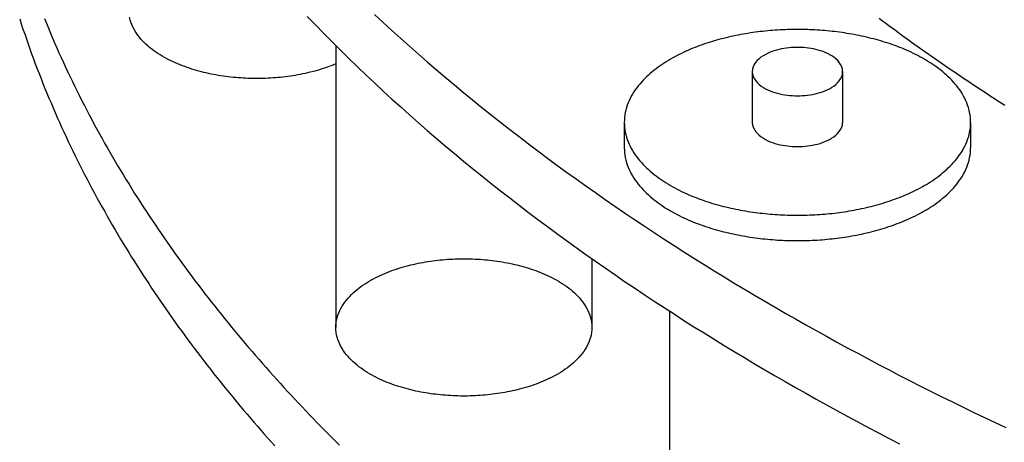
# Model space of a CAD drawing. Header units: millimetres. Extents: x 0 to 841, y 0 to 594.
# Tile 6 of 34: x 192 to 239, y 281 to 302. Entities that reach past the tile are written whole.
import ezdxf

# ---------------------------------------------------------------- set-up
doc = ezdxf.new("R2010")
doc.units = ezdxf.units.MM
doc.layers.add('FINA', color=7, linetype='CONTINUOUS', lineweight=25)

msp = doc.modelspace()

# ---------------------------------------------------------------- linework, layer by layer
at = {"layer": 'FINA'}
for points in [[(191.786, 301.967), (191.865, 301.724), (191.945, 301.481), (192.027, 301.239), (192.11, 300.997), (192.194, 300.756), (192.279, 300.515), (192.366, 300.274), (192.454, 300.034), (192.543, 299.795), (192.634, 299.556), (192.726, 299.317), (192.819, 299.079), (192.913, 298.842), (193.009, 298.605), (193.106, 298.368), (193.204, 298.132), (193.303, 297.896), (193.403, 297.661), (193.505, 297.427), (193.608, 297.193), (193.712, 296.959), (193.817, 296.726), (193.924, 296.494), (194.031, 296.262), (194.14, 296.031), (194.249, 295.8), (194.36, 295.57), (194.472, 295.34), (194.586, 295.111), (194.7, 294.882), (194.815, 294.654), (194.932, 294.426), (195.049, 294.2), (195.168, 293.973), (195.288, 293.747), (195.408, 293.522), (195.53, 293.297), (195.653, 293.073), (195.777, 292.85), (195.902, 292.627), (196.028, 292.404), (196.155, 292.182), (196.283, 291.961), (196.412, 291.74), (196.542, 291.52), (196.673, 291.301), (196.804, 291.082), (196.937, 290.863), (197.071, 290.646), (197.206, 290.428), (197.342, 290.212), (197.478, 289.996), (197.616, 289.78), (197.754, 289.566), (197.894, 289.351), (198.034, 289.138), (198.175, 288.925), (198.318, 288.712), (198.461, 288.5), (198.605, 288.289), (198.749, 288.079), (198.895, 287.869), (199.041, 287.659), (199.189, 287.45), (199.337, 287.242), (199.486, 287.034), (199.636, 286.827), (199.787, 286.621), (199.938, 286.415), (200.09, 286.21), (200.243, 286.005), (200.397, 285.801), (200.552, 285.597), (200.708, 285.395), (200.864, 285.192), (201.021, 284.991), (201.179, 284.789), (201.337, 284.589), (201.496, 284.389), (201.657, 284.19), (201.817, 283.991), (201.979, 283.793), (202.141, 283.595), (202.304, 283.399), (202.468, 283.202), (202.632, 283.007), (202.797, 282.811), (202.963, 282.617), (203.129, 282.423), (203.297, 282.229), (203.464, 282.037), (203.633, 281.845), (203.802, 281.653), (203.972, 281.462), (204.142, 281.271)], [(192.98, 301.998), (193.078, 301.759), (193.176, 301.52), (193.276, 301.282), (193.377, 301.044), (193.48, 300.807), (193.584, 300.57), (193.688, 300.334), (193.794, 300.099), (193.902, 299.864), (194.01, 299.629), (194.12, 299.395), (194.23, 299.162), (194.342, 298.929), (194.455, 298.697), (194.57, 298.465), (194.685, 298.234), (194.801, 298.003), (194.919, 297.773), (195.038, 297.544), (195.157, 297.315), (195.278, 297.087), (195.4, 296.859), (195.523, 296.632), (195.647, 296.405), (195.773, 296.179), (195.899, 295.954), (196.026, 295.729), (196.154, 295.505), (196.284, 295.281), (196.414, 295.058), (196.545, 294.836), (196.678, 294.614), (196.811, 294.393), (196.945, 294.172), (197.081, 293.952), (197.217, 293.733), (197.354, 293.514), (197.492, 293.296), (197.632, 293.078), (197.772, 292.861), (197.913, 292.645), (198.055, 292.429), (198.198, 292.214), (198.341, 291.999), (198.486, 291.785), (198.632, 291.572), (198.778, 291.359), (198.925, 291.147), (199.074, 290.935), (199.223, 290.724), (199.373, 290.514), (199.524, 290.304), (199.675, 290.095), (199.828, 289.887), (199.981, 289.679), (200.135, 289.471), (200.29, 289.265), (200.446, 289.059), (200.603, 288.853), (200.76, 288.649), (200.918, 288.444), (201.077, 288.241), (201.237, 288.038), (201.397, 287.835), (201.559, 287.634), (201.721, 287.432), (201.883, 287.232), (202.047, 287.032), (202.211, 286.832), (202.376, 286.634), (202.542, 286.436), (202.708, 286.238), (202.876, 286.041), (203.044, 285.845), (203.212, 285.649), (203.381, 285.454), (203.551, 285.259), (203.722, 285.066), (203.893, 284.872), (204.065, 284.679), (204.238, 284.487), (204.411, 284.296), (204.585, 284.105), (204.76, 283.915), (204.935, 283.725), (205.111, 283.536), (205.288, 283.347), (205.465, 283.159), (205.643, 282.972), (205.821, 282.785), (206, 282.599), (206.18, 282.413), (206.36, 282.228), (206.541, 282.044), (206.722, 281.86), (206.904, 281.677), (207.087, 281.494), (207.27, 281.312)], [(207.102, 299.793), (206.99, 299.747), (206.878, 299.703), (206.765, 299.66), (206.652, 299.62), (206.537, 299.581), (206.423, 299.543), (206.308, 299.508), (206.192, 299.474), (206.076, 299.441), (205.959, 299.41), (205.842, 299.381), (205.725, 299.353), (205.607, 299.326), (205.489, 299.301), (205.371, 299.278), (205.253, 299.255), (205.134, 299.235), (205.015, 299.215), (204.896, 299.197), (204.776, 299.18), (204.657, 299.165), (204.537, 299.151), (204.417, 299.138), (204.297, 299.126), (204.177, 299.116), (204.057, 299.107), (203.936, 299.1), (203.816, 299.093), (203.695, 299.088), (203.575, 299.084), (203.454, 299.082), (203.334, 299.081), (203.213, 299.081), (203.092, 299.082), (202.972, 299.084), (202.851, 299.088), (202.731, 299.093), (202.61, 299.099), (202.49, 299.107), (202.37, 299.116), (202.25, 299.126), (202.13, 299.137), (202.01, 299.15), (201.89, 299.164), (201.77, 299.179), (201.651, 299.196), (201.532, 299.214), (201.413, 299.233), (201.294, 299.254), (201.175, 299.276), (201.057, 299.299), (200.939, 299.324), (200.821, 299.351), (200.704, 299.379), (200.587, 299.408), (200.471, 299.439), (200.354, 299.471), (200.239, 299.505), (200.123, 299.541), (200.009, 299.578), (199.895, 299.617), (199.781, 299.657), (199.668, 299.699), (199.556, 299.743), (199.444, 299.789), (199.334, 299.837), (199.224, 299.887), (199.115, 299.938), (199.007, 299.992), (198.9, 300.048), (198.794, 300.105), (198.689, 300.166), (198.586, 300.228), (198.484, 300.292), (198.384, 300.36), (198.286, 300.429), (198.189, 300.501), (198.094, 300.576), (198.002, 300.654), (197.912, 300.734), (197.825, 300.817), (197.74, 300.903), (197.659, 300.992), (197.582, 301.085), (197.508, 301.18), (197.438, 301.279), (197.374, 301.38), (197.314, 301.485), (197.259, 301.593), (197.211, 301.703), (197.169, 301.816), (197.134, 301.931), (197.107, 302.049)], [(205.713, 302.092), (206.111, 301.679), (206.511, 301.268), (206.914, 300.861), (207.321, 300.456), (207.73, 300.054), (208.142, 299.655), (208.556, 299.259), (208.973, 298.865), (209.393, 298.475), (209.816, 298.087), (210.241, 297.702), (210.668, 297.32), (211.098, 296.94), (211.53, 296.563), (211.965, 296.189), (212.401, 295.817), (212.841, 295.449), (213.282, 295.082), (213.725, 294.719), (214.171, 294.358), (214.619, 294), (215.069, 293.644), (215.52, 293.291), (215.974, 292.941), (216.43, 292.593), (216.888, 292.247), (217.347, 291.904), (217.809, 291.564), (218.272, 291.226), (218.737, 290.89), (219.204, 290.557), (219.672, 290.227), (220.143, 289.898), (220.615, 289.573), (221.088, 289.249), (221.563, 288.928), (222.04, 288.61), (222.518, 288.293), (222.998, 287.979), (223.48, 287.668), (223.962, 287.358), (224.447, 287.051), (224.932, 286.746), (225.42, 286.444), (225.908, 286.144), (226.398, 285.846), (226.889, 285.55), (227.382, 285.256), (227.876, 284.965), (228.371, 284.676), (228.867, 284.388), (229.365, 284.104), (229.864, 283.821), (230.364, 283.54), (230.865, 283.262), (231.368, 282.985), (231.871, 282.711), (232.376, 282.438), (232.882, 282.168), (233.388, 281.9), (233.896, 281.634), (234.405, 281.37)], [(208.973, 302.187), (209.393, 301.797), (209.816, 301.409), (210.241, 301.024), (210.668, 300.642), (211.098, 300.262), (211.53, 299.885), (211.965, 299.511), (212.401, 299.139), (212.841, 298.771), (213.282, 298.405), (213.725, 298.041), (214.171, 297.68), (214.619, 297.322), (215.069, 296.966), (215.52, 296.613), (215.974, 296.263), (216.43, 295.915), (216.888, 295.569), (217.347, 295.226), (217.809, 294.886), (218.272, 294.548), (218.737, 294.212), (219.204, 293.879), (219.672, 293.549), (220.143, 293.22), (220.615, 292.895), (221.088, 292.571), (221.563, 292.25), (222.04, 291.932), (222.518, 291.615), (222.998, 291.301), (223.48, 290.99), (223.962, 290.68), (224.447, 290.373), (224.932, 290.069), (225.42, 289.766), (225.908, 289.466), (226.398, 289.168), (226.889, 288.872), (227.382, 288.578), (227.876, 288.287), (228.371, 287.998), (228.867, 287.711), (229.365, 287.426), (229.864, 287.143), (230.364, 286.862), (230.865, 286.584), (231.368, 286.307), (231.871, 286.033), (232.376, 285.761), (232.882, 285.49), (233.388, 285.222), (233.896, 284.956), (234.405, 284.692), (234.915, 284.43), (235.426, 284.17), (235.939, 283.912), (236.452, 283.655), (236.966, 283.401), (237.481, 283.149), (237.997, 282.899), (238.513, 282.651), (239.031, 282.404), (239.55, 282.16)], [(233.423, 302), (233.579, 301.883), (233.735, 301.767), (233.891, 301.651), (234.047, 301.535), (234.203, 301.42), (234.36, 301.305), (234.517, 301.19), (234.675, 301.076), (234.832, 300.962), (234.99, 300.848), (235.148, 300.735), (235.306, 300.622), (235.464, 300.509), (235.623, 300.396), (235.782, 300.284), (235.941, 300.173), (236.101, 300.061), (236.26, 299.95), (236.42, 299.839), (236.58, 299.729), (236.74, 299.619), (236.901, 299.509), (237.061, 299.399), (237.222, 299.29), (237.384, 299.181), (237.545, 299.073), (237.706, 298.964), (237.868, 298.857), (238.03, 298.749), (238.192, 298.642), (238.355, 298.535), (238.517, 298.428), (238.68, 298.322), (238.843, 298.216), (239.006, 298.11), (239.17, 298.004), (239.333, 297.899), (239.497, 297.794)], [(233.423, 302), (233.579, 301.883), (233.735, 301.767), (233.891, 301.651), (234.047, 301.535), (234.203, 301.42), (234.36, 301.305), (234.517, 301.19), (234.675, 301.076), (234.832, 300.962), (234.99, 300.848), (235.148, 300.735), (235.306, 300.622), (235.464, 300.509), (235.623, 300.396), (235.782, 300.284), (235.941, 300.173), (236.101, 300.061), (236.26, 299.95), (236.42, 299.839), (236.58, 299.729), (236.74, 299.619), (236.901, 299.509), (237.061, 299.399), (237.222, 299.29), (237.384, 299.181), (237.545, 299.073), (237.706, 298.964), (237.868, 298.857), (238.03, 298.749), (238.192, 298.642), (238.355, 298.535), (238.517, 298.428), (238.68, 298.322), (238.843, 298.216), (239.006, 298.11), (239.17, 298.004), (239.333, 297.899), (239.497, 297.794)], [(237.845, 296.956), (237.842, 297.076), (237.833, 297.196), (237.818, 297.316), (237.797, 297.434), (237.771, 297.552), (237.739, 297.668), (237.702, 297.783), (237.66, 297.895), (237.613, 298.006), (237.562, 298.115), (237.506, 298.222), (237.447, 298.326), (237.383, 298.429), (237.316, 298.529), (237.246, 298.627), (237.173, 298.722), (237.096, 298.815), (237.017, 298.906), (236.936, 298.995), (236.852, 299.081), (236.766, 299.165), (236.678, 299.247), (236.588, 299.327), (236.496, 299.405), (236.402, 299.481), (236.307, 299.554), (236.21, 299.626), (236.113, 299.696), (236.013, 299.764), (235.913, 299.831), (235.811, 299.895), (235.708, 299.958), (235.605, 300.019), (235.5, 300.079), (235.394, 300.136), (235.288, 300.193), (235.181, 300.247), (235.073, 300.301), (234.964, 300.352), (234.855, 300.402), (234.745, 300.451), (234.634, 300.499), (234.523, 300.545), (234.411, 300.589), (234.299, 300.633), (234.186, 300.675), (234.073, 300.716), (233.959, 300.755), (233.845, 300.793), (233.73, 300.83), (233.615, 300.866), (233.5, 300.901), (233.384, 300.935), (233.268, 300.967), (233.152, 300.998), (233.035, 301.028), (232.919, 301.057), (232.802, 301.085), (232.684, 301.112), (232.567, 301.138), (232.449, 301.162), (232.331, 301.186), (232.212, 301.209), (232.094, 301.23), (231.975, 301.251), (231.857, 301.27), (231.738, 301.289), (231.619, 301.306), (231.499, 301.323), (231.38, 301.339), (231.26, 301.353), (231.141, 301.367), (231.021, 301.379), (230.901, 301.391), (230.781, 301.402), (230.661, 301.412), (230.541, 301.421), (230.421, 301.429), (230.301, 301.436), (230.181, 301.442), (230.06, 301.447), (229.94, 301.451), (229.82, 301.454), (229.699, 301.456), (229.579, 301.458), (229.459, 301.458), (229.338, 301.458), (229.218, 301.456), (229.098, 301.454), (228.977, 301.451), (228.857, 301.447), (228.737, 301.442), (228.616, 301.436), (228.496, 301.429), (228.376, 301.421), (228.256, 301.412), (228.136, 301.402), (228.016, 301.391), (227.896, 301.379), (227.777, 301.367), (227.657, 301.353), (227.537, 301.339), (227.418, 301.323), (227.299, 301.306), (227.18, 301.289), (227.061, 301.27), (226.942, 301.251), (226.823, 301.23), (226.705, 301.209), (226.587, 301.186), (226.469, 301.162), (226.351, 301.138), (226.233, 301.112), (226.116, 301.085), (225.999, 301.057), (225.882, 301.028), (225.765, 300.998), (225.649, 300.967), (225.533, 300.935), (225.417, 300.901), (225.302, 300.866), (225.187, 300.83), (225.073, 300.793), (224.959, 300.755), (224.845, 300.716), (224.732, 300.675), (224.619, 300.633), (224.507, 300.589), (224.395, 300.545), (224.283, 300.499), (224.173, 300.451), (224.063, 300.402), (223.953, 300.352), (223.845, 300.301), (223.737, 300.247), (223.629, 300.193), (223.523, 300.136), (223.417, 300.079), (223.313, 300.019), (223.209, 299.958), (223.106, 299.895), (223.005, 299.831), (222.904, 299.764), (222.805, 299.696), (222.707, 299.626), (222.61, 299.554), (222.515, 299.481), (222.422, 299.405), (222.33, 299.327), (222.24, 299.247), (222.152, 299.165), (222.066, 299.081), (221.982, 298.995), (221.9, 298.906), (221.821, 298.815), (221.745, 298.722), (221.671, 298.627), (221.601, 298.529), (221.534, 298.429), (221.471, 298.326), (221.411, 298.222), (221.356, 298.115), (221.304, 298.006), (221.257, 297.895), (221.215, 297.783), (221.178, 297.668), (221.147, 297.552), (221.12, 297.434), (221.1, 297.316), (221.085, 297.196), (221.076, 297.076), (221.073, 296.956)], [(207.102, 300.673), (207.102, 287.017)], [(231.646, 299.417), (231.635, 299.536), (231.602, 299.651), (231.551, 299.76), (231.485, 299.86), (231.407, 299.951), (231.32, 300.034), (231.226, 300.109), (231.127, 300.176), (231.024, 300.237), (230.917, 300.292), (230.807, 300.341), (230.696, 300.385), (230.582, 300.425), (230.467, 300.459), (230.351, 300.489), (230.234, 300.515), (230.116, 300.537), (229.997, 300.555), (229.878, 300.569), (229.759, 300.58), (229.639, 300.587), (229.519, 300.591), (229.399, 300.591), (229.279, 300.587), (229.159, 300.58), (229.039, 300.569), (228.92, 300.555), (228.801, 300.537), (228.683, 300.515), (228.566, 300.489), (228.45, 300.459), (228.335, 300.425), (228.222, 300.385), (228.11, 300.341), (228, 300.292), (227.894, 300.237), (227.79, 300.176), (227.691, 300.109), (227.597, 300.034), (227.511, 299.951), (227.433, 299.86), (227.366, 299.76), (227.315, 299.651), (227.282, 299.536), (227.271, 299.417)], [(227.271, 299.417), (227.283, 299.295), (227.317, 299.177), (227.371, 299.066), (227.44, 298.965), (227.52, 298.872), (227.61, 298.789), (227.707, 298.713), (227.81, 298.645), (227.916, 298.584), (228.026, 298.529), (228.139, 298.48), (228.254, 298.437), (228.37, 298.398), (228.488, 298.364), (228.608, 298.335), (228.728, 298.31), (228.849, 298.289), (228.971, 298.272), (229.093, 298.259), (229.216, 298.25), (229.338, 298.244), (229.461, 298.242), (229.584, 298.244), (229.707, 298.25), (229.829, 298.259), (229.951, 298.272), (230.073, 298.29), (230.194, 298.311), (230.314, 298.336), (230.434, 298.365), (230.552, 298.399), (230.668, 298.438), (230.783, 298.482), (230.896, 298.531), (231.006, 298.586)], [(227.271, 299.417), (227.271, 296.956)], [(231.006, 298.586), (231.112, 298.647), (231.213, 298.715), (231.31, 298.791), (231.399, 298.874), (231.479, 298.966), (231.547, 299.068), (231.601, 299.178), (231.635, 299.295), (231.646, 299.417)], [(231.646, 299.417), (231.646, 296.956)], [(221.073, 296.956), (221.076, 296.836), (221.085, 296.716), (221.1, 296.596), (221.12, 296.478), (221.147, 296.36), (221.178, 296.244), (221.215, 296.13), (221.257, 296.017), (221.304, 295.906), (221.355, 295.797), (221.411, 295.691), (221.47, 295.586), (221.534, 295.484), (221.601, 295.384), (221.671, 295.286), (221.744, 295.191), (221.821, 295.098), (221.9, 295.007), (221.981, 294.918), (222.065, 294.832), (222.151, 294.748), (222.239, 294.666), (222.329, 294.586), (222.421, 294.508), (222.514, 294.432), (222.609, 294.358), (222.706, 294.287), (222.804, 294.217), (222.903, 294.148), (223.003, 294.082), (223.105, 294.018), (223.208, 293.955), (223.311, 293.894), (223.416, 293.834), (223.521, 293.776), (223.628, 293.72), (223.735, 293.666), (223.843, 293.612), (223.952, 293.561), (224.061, 293.51), (224.171, 293.462), (224.282, 293.414), (224.393, 293.368), (224.504, 293.323), (224.617, 293.28), (224.729, 293.238), (224.843, 293.197), (224.956, 293.158), (225.07, 293.119), (225.185, 293.082), (225.3, 293.046), (225.415, 293.012), (225.531, 292.978), (225.646, 292.946), (225.763, 292.915), (225.879, 292.884), (225.996, 292.855), (226.113, 292.828), (226.23, 292.801), (226.348, 292.775), (226.466, 292.75), (226.584, 292.727), (226.702, 292.704), (226.82, 292.682), (226.939, 292.662), (227.058, 292.642), (227.176, 292.624), (227.295, 292.606), (227.415, 292.589), (227.534, 292.574), (227.653, 292.559), (227.773, 292.546), (227.893, 292.533), (228.012, 292.521), (228.132, 292.51), (228.252, 292.501), (228.372, 292.492), (228.492, 292.484), (228.612, 292.477), (228.733, 292.471), (228.853, 292.465), (228.973, 292.461), (229.093, 292.458), (229.214, 292.456), (229.334, 292.454), (229.454, 292.454), (229.575, 292.454), (229.695, 292.455), (229.815, 292.458), (229.936, 292.461), (230.056, 292.465), (230.176, 292.47), (230.296, 292.476), (230.416, 292.483), (230.537, 292.491), (230.657, 292.5), (230.777, 292.51), (230.896, 292.52), (231.016, 292.532), (231.136, 292.545), (231.255, 292.558), (231.375, 292.573), (231.494, 292.588), (231.613, 292.605), (231.732, 292.622), (231.851, 292.641), (231.97, 292.66), (232.089, 292.681), (232.207, 292.702), (232.325, 292.725), (232.443, 292.748), (232.561, 292.773), (232.679, 292.799), (232.796, 292.826), (232.913, 292.853), (233.03, 292.882), (233.146, 292.912), (233.263, 292.944), (233.379, 292.976), (233.494, 293.009), (233.609, 293.044), (233.724, 293.08), (233.839, 293.117), (233.953, 293.155), (234.067, 293.194), (234.18, 293.235), (234.293, 293.277), (234.405, 293.32), (234.517, 293.365), (234.628, 293.411), (234.739, 293.458), (234.849, 293.507), (234.958, 293.557), (235.067, 293.609), (235.175, 293.662), (235.282, 293.716), (235.388, 293.772)], [(221.073, 296.956), (221.073, 295.726)], [(227.271, 296.956), (227.283, 296.834), (227.317, 296.716), (227.371, 296.606), (227.44, 296.504), (227.52, 296.411), (227.61, 296.328), (227.707, 296.252), (227.81, 296.184), (227.916, 296.123), (228.026, 296.068), (228.139, 296.019), (228.254, 295.976), (228.37, 295.937), (228.488, 295.903), (228.608, 295.874), (228.728, 295.849), (228.849, 295.828), (228.971, 295.811), (229.093, 295.798), (229.216, 295.789), (229.338, 295.783), (229.461, 295.781), (229.584, 295.783), (229.707, 295.789), (229.829, 295.798), (229.951, 295.812), (230.073, 295.829), (230.194, 295.85), (230.314, 295.875), (230.434, 295.905), (230.552, 295.939), (230.668, 295.977), (230.783, 296.021), (230.896, 296.07), (231.006, 296.125)], [(231.006, 296.125), (231.112, 296.187), (231.213, 296.254), (231.31, 296.33), (231.399, 296.413), (231.479, 296.506), (231.547, 296.607), (231.601, 296.717), (231.635, 296.834), (231.646, 296.956)], [(235.388, 293.772), (235.494, 293.83), (235.599, 293.89), (235.703, 293.951), (235.806, 294.014), (235.908, 294.078), (236.009, 294.144), (236.108, 294.213), (236.206, 294.283), (236.303, 294.355), (236.398, 294.428), (236.492, 294.504), (236.584, 294.582), (236.674, 294.662), (236.763, 294.744), (236.849, 294.828), (236.933, 294.915), (237.015, 295.003), (237.094, 295.094), (237.171, 295.188), (237.244, 295.283), (237.315, 295.381), (237.382, 295.481), (237.445, 295.583), (237.505, 295.688), (237.561, 295.795), (237.612, 295.904), (237.659, 296.015), (237.702, 296.128), (237.739, 296.243), (237.771, 296.359), (237.797, 296.477), (237.818, 296.596), (237.833, 296.715), (237.842, 296.835), (237.845, 296.956)], [(237.845, 296.956), (237.845, 295.726)], [(221.073, 295.726), (221.076, 295.605), (221.085, 295.485), (221.1, 295.366), (221.12, 295.247), (221.147, 295.13), (221.178, 295.014), (221.215, 294.899), (221.257, 294.787), (221.304, 294.676), (221.355, 294.567), (221.411, 294.46), (221.47, 294.356), (221.534, 294.253), (221.601, 294.153), (221.671, 294.056), (221.744, 293.96), (221.821, 293.867), (221.9, 293.776), (221.981, 293.688), (222.065, 293.601), (222.151, 293.517), (222.239, 293.435), (222.329, 293.355), (222.421, 293.278), (222.514, 293.202), (222.609, 293.128), (222.706, 293.056), (222.804, 292.986), (222.903, 292.918), (223.003, 292.852), (223.105, 292.787), (223.208, 292.724), (223.311, 292.663), (223.416, 292.604), (223.521, 292.546), (223.628, 292.49), (223.735, 292.435), (223.843, 292.382), (223.952, 292.33), (224.061, 292.28), (224.171, 292.231), (224.282, 292.184), (224.393, 292.138), (224.504, 292.093), (224.617, 292.05), (224.729, 292.008), (224.843, 291.967), (224.956, 291.927), (225.07, 291.889), (225.185, 291.852), (225.3, 291.816), (225.415, 291.781), (225.531, 291.748), (225.646, 291.715), (225.763, 291.684), (225.879, 291.654), (225.996, 291.625), (226.113, 291.597), (226.23, 291.57), (226.348, 291.545), (226.466, 291.52), (226.584, 291.496), (226.702, 291.474), (226.82, 291.452), (226.939, 291.431), (227.058, 291.412), (227.176, 291.393), (227.295, 291.376), (227.415, 291.359), (227.534, 291.343), (227.653, 291.329), (227.773, 291.315), (227.893, 291.302), (228.012, 291.291), (228.132, 291.28), (228.252, 291.27), (228.372, 291.261), (228.492, 291.253), (228.612, 291.246), (228.733, 291.24), (228.853, 291.235), (228.973, 291.231), (229.093, 291.228), (229.214, 291.225), (229.334, 291.224), (229.454, 291.223), (229.575, 291.224), (229.695, 291.225), (229.815, 291.227), (229.936, 291.231), (230.056, 291.235), (230.176, 291.24), (230.296, 291.246), (230.416, 291.253), (230.537, 291.261), (230.657, 291.269), (230.777, 291.279), (230.896, 291.29), (231.016, 291.302), (231.136, 291.314), (231.255, 291.328), (231.375, 291.342), (231.494, 291.358), (231.613, 291.374), (231.732, 291.392), (231.851, 291.41), (231.97, 291.43), (232.089, 291.45), (232.207, 291.472), (232.325, 291.495), (232.443, 291.518), (232.561, 291.543), (232.679, 291.568), (232.796, 291.595), (232.913, 291.623), (233.03, 291.652), (233.146, 291.682), (233.263, 291.713), (233.379, 291.745), (233.494, 291.779), (233.609, 291.813), (233.724, 291.849), (233.839, 291.886), (233.953, 291.924), (234.067, 291.964), (234.18, 292.005), (234.293, 292.047), (234.405, 292.09), (234.517, 292.134), (234.628, 292.18), (234.739, 292.228), (234.849, 292.276), (234.958, 292.327), (235.067, 292.378), (235.175, 292.431), (235.282, 292.486), (235.388, 292.542)], [(235.388, 292.542), (235.494, 292.6), (235.599, 292.659), (235.703, 292.72), (235.806, 292.783), (235.908, 292.848), (236.009, 292.914), (236.108, 292.982), (236.206, 293.052), (236.303, 293.124), (236.398, 293.198), (236.492, 293.274), (236.584, 293.352), (236.674, 293.432), (236.763, 293.514), (236.849, 293.598), (236.933, 293.684), (237.015, 293.773), (237.094, 293.864), (237.171, 293.957), (237.244, 294.053), (237.315, 294.151), (237.382, 294.251), (237.445, 294.353), (237.505, 294.458), (237.561, 294.565), (237.612, 294.674), (237.659, 294.785), (237.702, 294.898), (237.739, 295.012), (237.771, 295.129), (237.797, 295.246), (237.818, 295.365), (237.833, 295.485), (237.842, 295.605), (237.845, 295.726)], [(207.102, 287.017), (207.106, 287.137), (207.118, 287.257), (207.138, 287.376), (207.165, 287.493), (207.2, 287.608), (207.242, 287.721), (207.29, 287.832), (207.345, 287.939), (207.404, 288.044), (207.469, 288.146), (207.539, 288.244), (207.612, 288.34), (207.69, 288.432), (207.771, 288.521), (207.855, 288.607), (207.942, 288.69), (208.032, 288.771), (208.125, 288.848), (208.219, 288.923), (208.316, 288.995), (208.414, 289.064), (208.514, 289.132), (208.616, 289.196), (208.719, 289.258), (208.824, 289.319), (208.929, 289.376), (209.036, 289.432), (209.144, 289.486), (209.253, 289.537), (209.363, 289.587), (209.473, 289.635), (209.585, 289.681), (209.697, 289.725), (209.81, 289.767), (209.923, 289.807), (210.037, 289.846), (210.152, 289.883), (210.267, 289.919), (210.383, 289.953), (210.499, 289.985), (210.615, 290.016), (210.732, 290.046), (210.85, 290.073), (210.967, 290.1), (211.085, 290.125), (211.203, 290.148), (211.322, 290.17), (211.44, 290.191), (211.559, 290.211), (211.678, 290.229), (211.798, 290.245), (211.917, 290.261), (212.037, 290.275), (212.157, 290.287), (212.277, 290.299), (212.397, 290.309), (212.517, 290.318), (212.637, 290.325), (212.758, 290.332), (212.878, 290.337), (212.999, 290.341), (213.119, 290.343), (213.24, 290.344), (213.36, 290.344), (213.481, 290.343), (213.601, 290.341), (213.722, 290.337), (213.842, 290.332), (213.962, 290.325), (214.083, 290.318), (214.203, 290.309), (214.323, 290.299), (214.443, 290.287), (214.563, 290.275), (214.682, 290.261), (214.802, 290.245), (214.921, 290.229), (215.04, 290.211), (215.159, 290.191), (215.278, 290.17), (215.397, 290.148), (215.515, 290.125), (215.633, 290.1), (215.75, 290.073), (215.867, 290.046), (215.984, 290.016), (216.101, 289.985), (216.217, 289.953), (216.333, 289.919), (216.448, 289.883), (216.562, 289.846), (216.676, 289.807), (216.79, 289.767), (216.903, 289.725), (217.015, 289.681), (217.126, 289.635), (217.237, 289.587), (217.347, 289.537), (217.456, 289.486), (217.564, 289.432), (217.67, 289.376), (217.776, 289.319), (217.881, 289.258), (217.984, 289.196), (218.086, 289.132), (218.186, 289.064), (218.284, 288.995), (218.381, 288.923), (218.475, 288.848), (218.567, 288.771), (218.657, 288.69), (218.744, 288.607), (218.829, 288.521), (218.91, 288.432), (218.987, 288.34), (219.061, 288.244), (219.13, 288.146), (219.195, 288.044), (219.255, 287.939), (219.309, 287.832), (219.358, 287.721), (219.399, 287.608), (219.434, 287.493), (219.462, 287.376), (219.482, 287.257), (219.494, 287.137), (219.498, 287.017)], [(219.498, 290.349), (219.498, 287.017)], [(223.26, 287.809), (223.26, 273.21)], [(217.683, 284.664), (217.576, 284.608), (217.468, 284.554), (217.359, 284.502), (217.249, 284.452), (217.138, 284.404), (217.027, 284.358), (216.915, 284.313), (216.802, 284.271), (216.688, 284.23), (216.574, 284.191), (216.459, 284.154), (216.344, 284.118), (216.228, 284.084), (216.112, 284.051), (215.996, 284.02), (215.879, 283.991), (215.761, 283.963), (215.644, 283.936), (215.526, 283.911), (215.407, 283.887), (215.289, 283.865), (215.17, 283.844), (215.051, 283.824), (214.932, 283.806), (214.812, 283.789), (214.693, 283.774), (214.573, 283.76), (214.453, 283.747), (214.333, 283.735), (214.212, 283.725), (214.092, 283.716), (213.972, 283.709), (213.851, 283.702), (213.731, 283.697), (213.61, 283.693), (213.49, 283.69), (213.369, 283.689), (213.248, 283.689), (213.128, 283.69), (213.007, 283.693), (212.886, 283.696), (212.766, 283.701), (212.645, 283.708), (212.525, 283.715), (212.405, 283.724), (212.284, 283.734), (212.164, 283.745), (212.044, 283.758), (211.924, 283.772), (211.805, 283.787), (211.685, 283.804), (211.566, 283.822), (211.447, 283.841), (211.328, 283.862), (211.209, 283.884), (211.091, 283.907), (210.973, 283.932), (210.855, 283.959), (210.738, 283.986), (210.621, 284.016), (210.504, 284.047), (210.388, 284.079), (210.272, 284.113), (210.157, 284.148), (210.042, 284.186), (209.928, 284.224), (209.814, 284.265), (209.701, 284.307), (209.589, 284.351), (209.477, 284.397), (209.367, 284.445), (209.257, 284.494), (209.147, 284.546), (209.039, 284.6), (208.932, 284.655), (208.827, 284.713), (208.722, 284.773), (208.619, 284.836), (208.517, 284.9), (208.416, 284.967), (208.318, 285.037), (208.221, 285.109), (208.126, 285.184), (208.034, 285.261), (207.944, 285.342), (207.857, 285.425), (207.772, 285.511), (207.691, 285.6), (207.613, 285.693), (207.54, 285.788), (207.47, 285.887), (207.405, 285.988), (207.345, 286.093), (207.291, 286.201), (207.243, 286.311), (207.201, 286.424), (207.166, 286.54), (207.138, 286.657), (207.118, 286.776), (207.106, 286.896), (207.102, 287.017)], [(219.498, 287.017), (219.494, 286.892), (219.481, 286.768), (219.459, 286.645), (219.43, 286.524), (219.392, 286.405), (219.348, 286.288), (219.296, 286.175), (219.239, 286.064), (219.175, 285.957), (219.106, 285.853), (219.033, 285.752), (218.955, 285.654), (218.873, 285.56), (218.787, 285.469), (218.699, 285.382), (218.607, 285.297), (218.512, 285.216), (218.415, 285.137), (218.316, 285.062), (218.215, 284.989), (218.111, 284.919), (218.006, 284.851), (217.9, 284.786), (217.792, 284.724), (217.683, 284.664)]]:
    msp.add_lwpolyline(points, dxfattribs=at)

doc.saveas('drawing.dxf')
